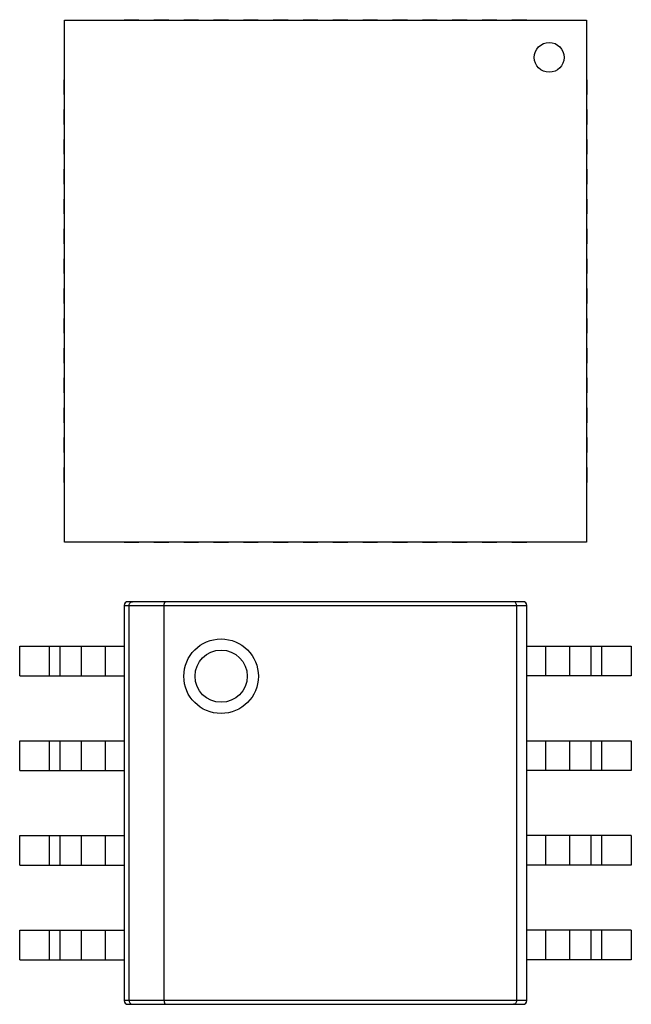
# Model space of a CAD drawing. Header units: inches. Extents: x 26 to 171, y -51 to 59.
# Tile 31 of 50: x 142 to 150, y 5 to 18. Entities that reach past the tile are written whole.
import ezdxf

# ---------------------------------------------------------------- set-up
doc = ezdxf.new("R2010")
doc.units = ezdxf.units.IN
doc.header["$LTSCALE"] = 1.21
doc.header["$MEASUREMENT"] = 0
doc.layers.get('0').update_dxf_attribs({"linetype": 'CONTINUOUS'})

msp = doc.modelspace()

# ---------------------------------------------------------------- linework, layer by layer
at = {"color": 6, "linetype": 'Continuous'}
for p, q in [((142.661, 11.259), (142.661, 18.259)), ((142.661, 18.259), (149.661, 18.259)), ((143.461, 18.259), (143.461, 18.264)), ((143.461, 18.264), (143.661, 18.264)), ((143.661, 18.264), (143.661, 18.259)), ((143.861, 18.259), (143.861, 18.264)), ((143.861, 18.264), (144.061, 18.264)), ((144.061, 18.264), (144.061, 18.259)), ((144.261, 18.259), (144.261, 18.264)), ((144.261, 18.264), (144.461, 18.264)), ((144.461, 18.264), (144.461, 18.259)), ((144.661, 18.259), (144.661, 18.264)), ((144.661, 18.264), (144.861, 18.264)), ((144.861, 18.264), (144.861, 18.259)), ((145.061, 18.259), (145.061, 18.264)), ((145.061, 18.264), (145.261, 18.264)), ((145.261, 18.264), (145.261, 18.259)), ((145.461, 18.259), (145.461, 18.264)), ((145.461, 18.264), (145.661, 18.264)), ((145.661, 18.264), (145.661, 18.259)), ((145.861, 18.259), (145.861, 18.264)), ((145.861, 18.264), (146.061, 18.264)), ((146.061, 18.264), (146.061, 18.259)), ((146.261, 18.259), (146.261, 18.264)), ((146.261, 18.264), (146.461, 18.264)), ((146.461, 18.264), (146.461, 18.259)), ((146.661, 18.259), (146.661, 18.264)), ((146.661, 18.264), (146.861, 18.264)), ((146.861, 18.264), (146.861, 18.259)), ((147.061, 18.259), (147.061, 18.264)), ((147.061, 18.264), (147.261, 18.264)), ((147.261, 18.264), (147.261, 18.259)), ((147.461, 18.259), (147.461, 18.264)), ((147.461, 18.264), (147.661, 18.264)), ((147.661, 18.264), (147.661, 18.259)), ((147.861, 18.259), (147.861, 18.264)), ((147.861, 18.264), (148.061, 18.264)), ((148.061, 18.264), (148.061, 18.259)), ((148.261, 18.259), (148.261, 18.264)), ((148.261, 18.264), (148.461, 18.264)), ((148.461, 18.264), (148.461, 18.259)), ((148.661, 18.259), (148.661, 18.264)), ((148.661, 18.264), (148.861, 18.264)), ((148.861, 18.264), (148.861, 18.259)), ((149.661, 18.259), (149.661, 11.259)), ((142.656, 17.259), (142.656, 17.459)), ((142.656, 17.459), (142.661, 17.459)), ((149.661, 17.459), (149.666, 17.459)), ((149.666, 17.459), (149.666, 17.259)), ((142.661, 17.259), (142.656, 17.259)), ((149.666, 17.259), (149.661, 17.259)), ((142.656, 16.859), (142.656, 17.059)), ((142.656, 17.059), (142.661, 17.059)), ((149.661, 17.059), (149.666, 17.059)), ((149.666, 17.059), (149.666, 16.859)), ((142.661, 16.859), (142.656, 16.859)), ((149.666, 16.859), (149.661, 16.859)), ((142.656, 16.459), (142.656, 16.659)), ((142.656, 16.659), (142.661, 16.659)), ((149.661, 16.659), (149.666, 16.659)), ((149.666, 16.659), (149.666, 16.459)), ((142.661, 16.459), (142.656, 16.459)), ((149.666, 16.459), (149.661, 16.459)), ((142.656, 16.059), (142.656, 16.259)), ((142.656, 16.259), (142.661, 16.259)), ((149.661, 16.259), (149.666, 16.259)), ((149.666, 16.259), (149.666, 16.059)), ((142.661, 16.059), (142.656, 16.059)), ((149.666, 16.059), (149.661, 16.059)), ((142.656, 15.659), (142.656, 15.859)), ((142.656, 15.859), (142.661, 15.859)), ((149.661, 15.859), (149.666, 15.859)), ((149.666, 15.859), (149.666, 15.659)), ((142.661, 15.659), (142.656, 15.659)), ((149.666, 15.659), (149.661, 15.659)), ((142.656, 15.259), (142.656, 15.459)), ((142.656, 15.459), (142.661, 15.459)), ((149.661, 15.459), (149.666, 15.459)), ((149.666, 15.459), (149.666, 15.259)), ((142.661, 15.259), (142.656, 15.259)), ((149.666, 15.259), (149.661, 15.259)), ((142.656, 14.859), (142.656, 15.059)), ((142.656, 15.059), (142.661, 15.059)), ((149.661, 15.059), (149.666, 15.059)), ((149.666, 15.059), (149.666, 14.859)), ((142.661, 14.859), (142.656, 14.859)), ((149.666, 14.859), (149.661, 14.859)), ((142.656, 14.459), (142.656, 14.659)), ((142.656, 14.659), (142.661, 14.659)), ((149.661, 14.659), (149.666, 14.659)), ((149.666, 14.659), (149.666, 14.459)), ((142.661, 14.459), (142.656, 14.459)), ((149.666, 14.459), (149.661, 14.459)), ((142.656, 14.059), (142.656, 14.259)), ((142.656, 14.259), (142.661, 14.259)), ((149.661, 14.259), (149.666, 14.259)), ((149.666, 14.259), (149.666, 14.059)), ((142.661, 14.059), (142.656, 14.059)), ((149.666, 14.059), (149.661, 14.059)), ((142.656, 13.659), (142.656, 13.859)), ((142.656, 13.859), (142.661, 13.859)), ((149.661, 13.859), (149.666, 13.859)), ((149.666, 13.859), (149.666, 13.659)), ((142.661, 13.659), (142.656, 13.659)), ((149.666, 13.659), (149.661, 13.659)), ((142.656, 13.259), (142.656, 13.459)), ((142.656, 13.459), (142.661, 13.459)), ((149.661, 13.459), (149.666, 13.459)), ((149.666, 13.459), (149.666, 13.259)), ((142.661, 13.259), (142.656, 13.259)), ((149.666, 13.259), (149.661, 13.259)), ((142.656, 12.859), (142.656, 13.059)), ((142.656, 13.059), (142.661, 13.059)), ((149.661, 13.059), (149.666, 13.059)), ((149.666, 13.059), (149.666, 12.859)), ((142.661, 12.859), (142.656, 12.859)), ((149.666, 12.859), (149.661, 12.859)), ((142.656, 12.459), (142.656, 12.659)), ((142.656, 12.659), (142.661, 12.659)), ((149.661, 12.659), (149.666, 12.659)), ((149.666, 12.659), (149.666, 12.459)), ((142.661, 12.459), (142.656, 12.459)), ((149.666, 12.459), (149.661, 12.459)), ((142.656, 12.059), (142.656, 12.259)), ((142.656, 12.259), (142.661, 12.259)), ((149.661, 12.259), (149.666, 12.259)), ((149.666, 12.259), (149.666, 12.059)), ((142.661, 12.059), (142.656, 12.059)), ((149.666, 12.059), (149.661, 12.059)), ((149.661, 11.259), (142.661, 11.259)), ((143.461, 11.254), (143.461, 11.259)), ((143.661, 11.254), (143.461, 11.254)), ((143.661, 11.259), (143.661, 11.254)), ((143.861, 11.254), (143.861, 11.259)), ((144.061, 11.254), (143.861, 11.254)), ((144.061, 11.259), (144.061, 11.254)), ((144.261, 11.254), (144.261, 11.259)), ((144.461, 11.254), (144.261, 11.254)), ((144.461, 11.259), (144.461, 11.254)), ((144.661, 11.254), (144.661, 11.259)), ((144.861, 11.254), (144.661, 11.254)), ((144.861, 11.259), (144.861, 11.254)), ((145.061, 11.254), (145.061, 11.259)), ((145.261, 11.254), (145.061, 11.254)), ((145.261, 11.259), (145.261, 11.254)), ((145.461, 11.254), (145.461, 11.259)), ((145.661, 11.254), (145.461, 11.254)), ((145.661, 11.259), (145.661, 11.254)), ((145.861, 11.254), (145.861, 11.259)), ((146.061, 11.254), (145.861, 11.254)), ((146.061, 11.259), (146.061, 11.254)), ((146.261, 11.254), (146.261, 11.259)), ((146.461, 11.254), (146.261, 11.254)), ((146.461, 11.259), (146.461, 11.254)), ((146.661, 11.254), (146.661, 11.259)), ((146.861, 11.254), (146.661, 11.254)), ((146.861, 11.259), (146.861, 11.254)), ((147.061, 11.254), (147.061, 11.259)), ((147.261, 11.254), (147.061, 11.254)), ((147.261, 11.259), (147.261, 11.254)), ((147.461, 11.254), (147.461, 11.259)), ((147.661, 11.254), (147.461, 11.254)), ((147.661, 11.259), (147.661, 11.254)), ((147.861, 11.254), (147.861, 11.259)), ((148.061, 11.254), (147.861, 11.254)), ((148.061, 11.259), (148.061, 11.254)), ((148.261, 11.254), (148.261, 11.259)), ((148.461, 11.254), (148.261, 11.254)), ((148.461, 11.259), (148.461, 11.254)), ((148.661, 11.254), (148.661, 11.259)), ((148.861, 11.254), (148.661, 11.254)), ((148.861, 11.259), (148.861, 11.254)), ((148.812, 10.459), (143.512, 10.459)), ((143.462, 10.409), (143.462, 5.109)), ((143.462, 10.409), (148.862, 10.409)), ((143.53, 5.109), (143.53, 10.409)), ((144, 5.109), (144, 10.409)), ((148.723, 10.409), (148.723, 5.109)), ((148.862, 5.109), (148.862, 10.409)), ((142.062, 9.464), (142.062, 9.864)), ((142.062, 9.864), (143.462, 9.864)), ((142.462, 9.464), (142.462, 9.864)), ((142.601, 9.864), (142.601, 9.464)), ((142.885, 9.864), (142.885, 9.464)), ((143.212, 9.464), (143.212, 9.864)), ((148.862, 9.864), (150.262, 9.864)), ((149.112, 9.864), (149.112, 9.464)), ((149.438, 9.464), (149.438, 9.864)), ((149.722, 9.464), (149.722, 9.864)), ((149.862, 9.864), (149.862, 9.464)), ((150.262, 9.864), (150.262, 9.464)), ((142.062, 9.464), (143.462, 9.464)), ((150.262, 9.464), (148.862, 9.464)), ((142.062, 8.194), (142.062, 8.594)), ((142.062, 8.594), (143.462, 8.594)), ((142.462, 8.194), (142.462, 8.594)), ((142.601, 8.594), (142.601, 8.194)), ((142.885, 8.594), (142.885, 8.194)), ((143.212, 8.194), (143.212, 8.594)), ((148.862, 8.594), (150.262, 8.594)), ((149.112, 8.594), (149.112, 8.194)), ((149.438, 8.194), (149.438, 8.594)), ((149.722, 8.194), (149.722, 8.594)), ((149.862, 8.594), (149.862, 8.194)), ((150.262, 8.594), (150.262, 8.194)), ((142.062, 8.194), (143.462, 8.194)), ((150.262, 8.194), (148.862, 8.194)), ((142.062, 6.924), (142.062, 7.324)), ((142.062, 7.324), (143.462, 7.324)), ((142.462, 6.924), (142.462, 7.324)), ((142.601, 7.324), (142.601, 6.924)), ((142.885, 7.324), (142.885, 6.924)), ((143.212, 6.924), (143.212, 7.324)), ((150.262, 7.324), (148.862, 7.324)), ((149.112, 7.324), (149.112, 6.924)), ((149.438, 6.924), (149.438, 7.324)), ((149.722, 6.924), (149.722, 7.324)), ((149.862, 7.324), (149.862, 6.924)), ((150.262, 7.324), (150.262, 6.924)), ((142.062, 6.924), (143.462, 6.924)), ((150.262, 6.924), (148.862, 6.924)), ((142.062, 5.654), (142.062, 6.054)), ((142.062, 6.054), (143.462, 6.054)), ((142.462, 5.654), (142.462, 6.054)), ((142.601, 6.054), (142.601, 5.654)), ((142.885, 6.054), (142.885, 5.654)), ((143.212, 5.654), (143.212, 6.054)), ((150.262, 6.054), (148.862, 6.054)), ((149.112, 6.054), (149.112, 5.654)), ((149.438, 5.654), (149.438, 6.054)), ((149.722, 5.654), (149.722, 6.054)), ((149.862, 6.054), (149.862, 5.654)), ((150.262, 6.054), (150.262, 5.654)), ((142.062, 5.654), (143.462, 5.654)), ((150.262, 5.654), (148.862, 5.654)), ((148.862, 5.109), (143.462, 5.109)), ((143.512, 5.059), (148.812, 5.059))]:
    msp.add_line(p, q, dxfattribs=at)
for centre, radius in [((149.161, 17.759), 0.2), ((144.762, 9.459), 0.5), ((144.762, 9.459), 0.35)]:
    msp.add_circle(centre, radius, dxfattribs=at)
for centre, start, end in [((143.512, 10.409), 90, 180), ((148.812, 10.409), 0, 90), ((143.512, 5.109), 180, 270), ((148.812, 5.109), 270, 0)]:
    msp.add_arc(centre, 0.05, start, end, dxfattribs=at)
for points, knots in [([(143.53, 10.409), (143.53, 10.416), (143.532, 10.429), (143.542, 10.445), (143.557, 10.456), (143.569, 10.459), (143.575, 10.459)], [0, 0, 0, 0, 0.271161, 0.52917, 0.770163, 1, 1, 1, 1]), ([(144, 10.409), (144, 10.415), (144, 10.425), (144.002, 10.437), (144.004, 10.444), (144.007, 10.45), (144.01, 10.456), (144.013, 10.459), (144.016, 10.459)], [0, 0, 0, 0, 0.356275, 0.517105, 0.658929, 0.778243, 0.873465, 1, 1, 1, 1]), ([(148.723, 10.409), (148.723, 10.416), (148.721, 10.43), (148.711, 10.446), (148.698, 10.457), (148.688, 10.459), (148.683, 10.459)], [0, 0, 0, 0, 0.306951, 0.572802, 0.797544, 1, 1, 1, 1]), ([(143.53, 5.109), (143.53, 5.102), (143.532, 5.089), (143.542, 5.072), (143.557, 5.061), (143.569, 5.059), (143.575, 5.059)], [0, 0, 0, 0, 0.271172, 0.529192, 0.77016, 1, 1, 1, 1]), ([(144, 5.109), (144, 5.102), (144, 5.093), (144.002, 5.081), (144.004, 5.074), (144.007, 5.067), (144.01, 5.062), (144.013, 5.059), (144.016, 5.059)], [0, 0, 0, 0, 0.35629, 0.517135, 0.658956, 0.778253, 0.873468, 1, 1, 1, 1]), ([(148.723, 5.109), (148.723, 5.102), (148.721, 5.088), (148.711, 5.071), (148.698, 5.061), (148.688, 5.059), (148.683, 5.059)], [0, 0, 0, 0, 0.306951, 0.572802, 0.797544, 1, 1, 1, 1])]:
    msp.add_open_spline(points, degree=3, knots=knots, dxfattribs=at)

doc.saveas('drawing.dxf')
